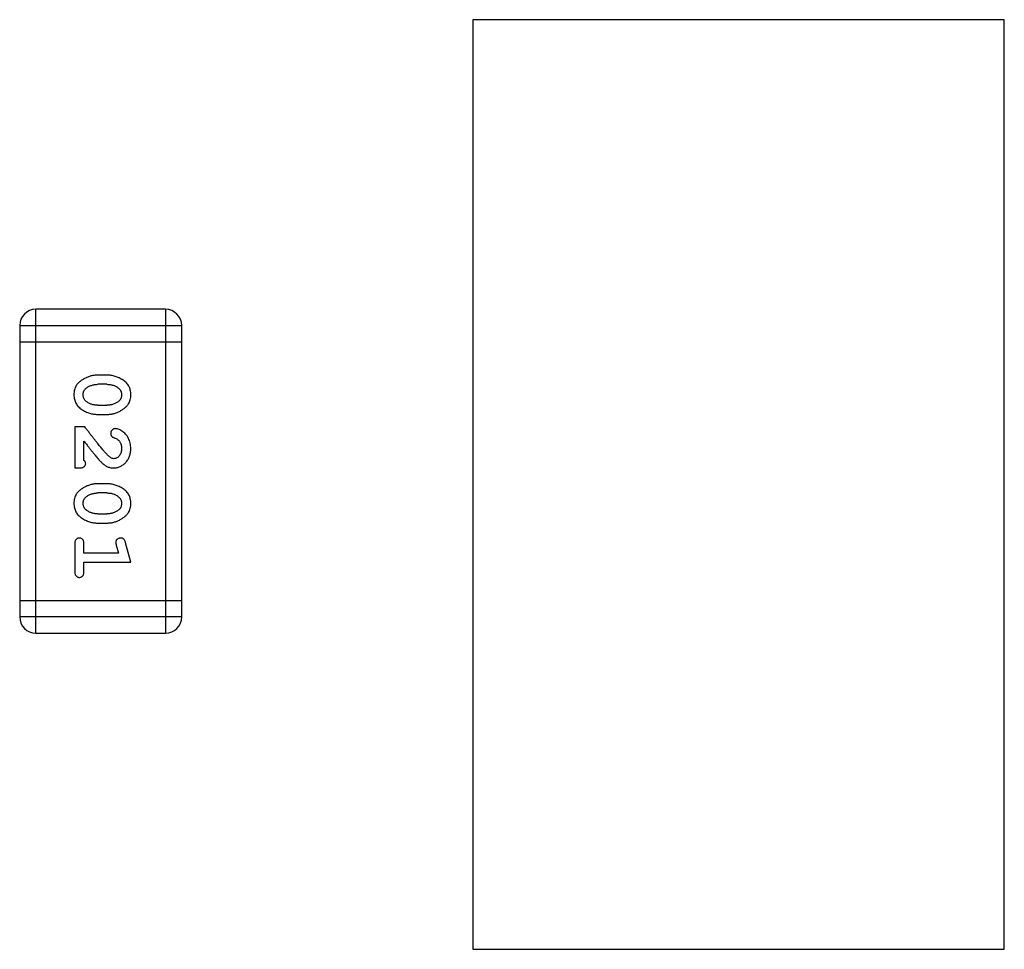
# Model space of a CAD drawing. Header units: millimetres. Extents: x 72 to 239, y 133 to 319.
# Tile 105 of 240: x 123.98 to 125.83, y 250.52 to 252.27. Entities that reach past the tile are written whole.
import ezdxf

# ---------------------------------------------------------------- set-up
doc = ezdxf.new("R2010")
doc.units = ezdxf.units.MM
doc.header["$LTSCALE"] = 5
doc.layers.get('0').update_dxf_attribs({"linetype": 'CONTINUOUS'})

msp = doc.modelspace()

# ---------------------------------------------------------------- linework, layer by layer
for p, q in [((125.8284, 252.2728), (124.8284, 252.2728)), ((124.8284, 252.2728), (124.8284, 250.5228)), ((125.8284, 250.5228), (125.8284, 252.2728)), ((124.2504, 251.7276), (124.0066, 251.7276)), ((124.0066, 251.118), (124.0066, 251.7276)), ((124.2504, 251.7276), (124.2504, 251.118)), ((123.9761, 251.6971), (124.2809, 251.6971)), ((123.9761, 251.6971), (123.9761, 251.1484)), ((124.2809, 251.1484), (124.2809, 251.6971)), ((123.9761, 251.6666), (124.2809, 251.6666)), ((124.1405, 251.6037), (124.1228, 251.6037)), ((124.1402, 251.5864), (124.123, 251.5864)), ((124.123, 251.547), (124.1402, 251.547)), ((124.1228, 251.5297), (124.1405, 251.5297)), ((124.0986, 251.5061), (124.0797, 251.5061)), ((124.0797, 251.5061), (124.0797, 251.4291)), ((124.097, 251.4432), (124.097, 251.4794)), ((124.0797, 251.4291), (124.0876, 251.4291)), ((124.1405, 251.3992), (124.1228, 251.3992)), ((124.1402, 251.3819), (124.123, 251.3819)), ((124.123, 251.3425), (124.1402, 251.3425)), ((124.1228, 251.3252), (124.1405, 251.3252)), ((124.0797, 251.2859), (124.0797, 251.234)), ((124.097, 251.2686), (124.097, 251.2859)), ((124.1578, 251.2836), (124.162, 251.2686)), ((124.1851, 251.2513), (124.1752, 251.2879)), ((124.162, 251.2686), (124.097, 251.2686)), ((124.097, 251.2513), (124.1851, 251.2513)), ((124.097, 251.234), (124.097, 251.2513)), ((124.2809, 251.1789), (123.9761, 251.1789)), ((124.2809, 251.1484), (123.9761, 251.1484)), ((124.0066, 251.118), (124.2504, 251.118)), ((124.8284, 250.5228), (125.8284, 250.5228))]:
    msp.add_line(p, q)
for centre, start, end in [((124.0066, 251.6971), 90, 180), ((124.2504, 251.6971), 0, 90), ((124.0066, 251.1484), 180, 270), ((124.2504, 251.1484), 270, 0)]:
    msp.add_arc(centre, 0.0305, start, end)
for points, knots in [([(124.1228, 251.6037), (124.1217, 251.6037), (124.1196, 251.6036), (124.1164, 251.6033), (124.1133, 251.6028), (124.1102, 251.6021), (124.1071, 251.6013), (124.1041, 251.6001), (124.1012, 251.5989), (124.0983, 251.5974), (124.0955, 251.5958), (124.093, 251.5942), (124.0907, 251.5925), (124.0886, 251.5909), (124.0867, 251.5892), (124.0851, 251.5875), (124.0836, 251.5858), (124.082, 251.5834), (124.0804, 251.5802), (124.0791, 251.576), (124.0783, 251.5715), (124.0782, 251.5683), (124.0781, 251.5666)], [0, 0, 0, 0, 0.049886, 0.09882, 0.148132, 0.19689, 0.246038, 0.295176, 0.345305, 0.395692, 0.445312, 0.491875, 0.535813, 0.577009, 0.616081, 0.652689, 0.687585, 0.720206, 0.785062, 0.85223, 0.923759, 1, 1, 1, 1]), ([(124.1851, 251.5669), (124.1851, 251.5683), (124.185, 251.5711), (124.1843, 251.5752), (124.1832, 251.579), (124.1816, 251.5826), (124.1795, 251.5859), (124.177, 251.589), (124.174, 251.5918), (124.1707, 251.5942), (124.1671, 251.5964), (124.1634, 251.5983), (124.1597, 251.6), (124.1559, 251.6013), (124.1521, 251.6024), (124.1483, 251.6031), (124.1444, 251.6036), (124.1418, 251.6036), (124.1405, 251.6037)], [0, 0, 0, 0, 0.06692, 0.130834, 0.19258, 0.252759, 0.312631, 0.373411, 0.436359, 0.501894, 0.568244, 0.632472, 0.69556, 0.757163, 0.818592, 0.878885, 0.939235, 1, 1, 1, 1]), ([(124.0955, 251.5666), (124.0955, 251.5672), (124.0955, 251.5685), (124.0957, 251.5703), (124.0961, 251.572), (124.0967, 251.5736), (124.0975, 251.575), (124.0984, 251.5764), (124.0995, 251.5776), (124.1003, 251.5784), (124.1007, 251.5787)], [0, 0, 0, 0, 0.139844, 0.271849, 0.399162, 0.521619, 0.6402, 0.758957, 0.87828, 1, 1, 1, 1]), ([(124.1007, 251.5787), (124.1015, 251.5793), (124.1031, 251.5806), (124.1057, 251.5821), (124.1083, 251.5834), (124.111, 251.5845), (124.1139, 251.5853), (124.1168, 251.586), (124.1199, 251.5863), (124.122, 251.5863), (124.123, 251.5864)], [0, 0, 0, 0, 0.124927, 0.248361, 0.370889, 0.492583, 0.61616, 0.741472, 0.869044, 1, 1, 1, 1]), ([(124.1402, 251.5864), (124.1413, 251.5863), (124.1434, 251.5863), (124.1464, 251.586), (124.1494, 251.5854), (124.1522, 251.5846), (124.1548, 251.5836), (124.1574, 251.5823), (124.1598, 251.5809), (124.1613, 251.5797), (124.162, 251.5791)], [0, 0, 0, 0, 0.135446, 0.266257, 0.393419, 0.517936, 0.639137, 0.758785, 0.879345, 1, 1, 1, 1]), ([(124.162, 251.5791), (124.1625, 251.5787), (124.1634, 251.5779), (124.1646, 251.5766), (124.1656, 251.5752), (124.1664, 251.5736), (124.167, 251.572), (124.1675, 251.5704), (124.1678, 251.5686), (124.1678, 251.5674), (124.1678, 251.5668)], [0, 0, 0, 0, 0.13042, 0.256046, 0.378133, 0.498725, 0.620452, 0.742761, 0.869406, 1, 1, 1, 1]), ([(124.0781, 251.5666), (124.0782, 251.5652), (124.0783, 251.5624), (124.079, 251.5583), (124.0801, 251.5544), (124.0817, 251.5509), (124.0837, 251.5475), (124.0862, 251.5445), (124.0892, 251.5417), (124.0926, 251.5392), (124.0962, 251.537), (124.0998, 251.5351), (124.1035, 251.5334), (124.1073, 251.5321), (124.1111, 251.531), (124.115, 251.5303), (124.1188, 251.5298), (124.1215, 251.5298), (124.1228, 251.5297)], [0, 0, 0, 0, 0.067217, 0.131051, 0.19272, 0.252824, 0.312745, 0.373449, 0.436041, 0.501494, 0.567761, 0.632087, 0.695096, 0.757109, 0.817993, 0.878657, 0.939311, 1, 1, 1, 1]), ([(124.1013, 251.5543), (124.1008, 251.5547), (124.0999, 251.5555), (124.0987, 251.5568), (124.0977, 251.5582), (124.0969, 251.5597), (124.0962, 251.5613), (124.0958, 251.563), (124.0955, 251.5648), (124.0955, 251.566), (124.0955, 251.5666)], [0, 0, 0, 0, 0.129853, 0.25607, 0.380154, 0.49978, 0.62208, 0.743277, 0.868791, 1, 1, 1, 1]), ([(124.1405, 251.5297), (124.1416, 251.5298), (124.1437, 251.5298), (124.1469, 251.5301), (124.1501, 251.5306), (124.1532, 251.5313), (124.1562, 251.5322), (124.1592, 251.5333), (124.1622, 251.5346), (124.1651, 251.5361), (124.1678, 251.5377), (124.1704, 251.5393), (124.1727, 251.541), (124.1748, 251.5427), (124.1766, 251.5444), (124.1783, 251.5461), (124.1797, 251.5478), (124.1813, 251.5502), (124.1829, 251.5534), (124.1842, 251.5575), (124.185, 251.5621), (124.1851, 251.5652), (124.1851, 251.5669)], [0, 0, 0, 0, 0.049855, 0.099516, 0.148482, 0.19758, 0.246804, 0.296268, 0.346517, 0.397047, 0.446826, 0.49336, 0.537801, 0.579207, 0.617974, 0.654833, 0.689171, 0.722088, 0.786392, 0.853518, 0.924186, 1, 1, 1, 1]), ([(124.1678, 251.5668), (124.1678, 251.5661), (124.1678, 251.5649), (124.1675, 251.5631), (124.1671, 251.5614), (124.1665, 251.5598), (124.1658, 251.5583), (124.1649, 251.557), (124.1638, 251.5557), (124.1629, 251.555), (124.1625, 251.5546)], [0, 0, 0, 0, 0.138115, 0.270177, 0.397547, 0.520057, 0.63869, 0.757499, 0.878226, 1, 1, 1, 1]), ([(124.123, 251.547), (124.122, 251.5471), (124.1199, 251.5471), (124.1168, 251.5474), (124.1139, 251.548), (124.1111, 251.5488), (124.1084, 251.5498), (124.1059, 251.5511), (124.1035, 251.5525), (124.102, 251.5537), (124.1013, 251.5543)], [0, 0, 0, 0, 0.135449, 0.266263, 0.393429, 0.516942, 0.639128, 0.758779, 0.879341, 1, 1, 1, 1]), ([(124.1625, 251.5546), (124.1617, 251.554), (124.1601, 251.5528), (124.1576, 251.5513), (124.155, 251.5499), (124.1522, 251.5489), (124.1493, 251.548), (124.1464, 251.5475), (124.1433, 251.5471), (124.1413, 251.5471), (124.1402, 251.547)], [0, 0, 0, 0, 0.125331, 0.248948, 0.371201, 0.494032, 0.616811, 0.742104, 0.868849, 1, 1, 1, 1]), ([(124.1436, 251.4511), (124.1431, 251.4516), (124.1421, 251.4525), (124.1406, 251.4541), (124.1389, 251.456), (124.1369, 251.4582), (124.1348, 251.4606), (124.1325, 251.4634), (124.13, 251.4664), (124.1273, 251.4697), (124.1243, 251.4733), (124.1212, 251.4771), (124.1179, 251.4813), (124.1144, 251.4857), (124.1108, 251.4904), (124.1069, 251.4954), (124.1028, 251.5007), (124.1, 251.5043), (124.0986, 251.5061)], [0, 0, 0, 0, 0.026647, 0.057942, 0.094152, 0.134806, 0.180631, 0.231142, 0.286385, 0.346321, 0.411439, 0.481035, 0.555329, 0.634592, 0.718826, 0.807759, 0.901393, 1, 1, 1, 1]), ([(124.1558, 251.503), (124.1553, 251.503), (124.1542, 251.5029), (124.1526, 251.5024), (124.1512, 251.5015), (124.1499, 251.5004), (124.1488, 251.4991), (124.148, 251.4975), (124.1474, 251.4959), (124.1474, 251.4948), (124.1474, 251.4942)], [0, 0, 0, 0, 0.120856, 0.239483, 0.360995, 0.490166, 0.620982, 0.746416, 0.870253, 1, 1, 1, 1]), ([(124.1474, 251.4942), (124.1474, 251.4937), (124.1474, 251.4927), (124.1477, 251.4913), (124.1482, 251.4901), (124.1488, 251.489), (124.1497, 251.4879), (124.1509, 251.4871), (124.1523, 251.4863), (124.1534, 251.4859), (124.1539, 251.4857)], [0, 0, 0, 0, 0.127347, 0.246131, 0.359406, 0.470543, 0.586092, 0.711469, 0.847022, 1, 1, 1, 1]), ([(124.1539, 251.4857), (124.1548, 251.4854), (124.1565, 251.4848), (124.1588, 251.4836), (124.1608, 251.4823), (124.1619, 251.4812), (124.1624, 251.4807)], [0, 0, 0, 0, 0.285518, 0.544185, 0.781367, 1, 1, 1, 1]), ([(124.1851, 251.4657), (124.1851, 251.4674), (124.1849, 251.4708), (124.1841, 251.4757), (124.1827, 251.4805), (124.1807, 251.485), (124.1782, 251.4891), (124.1754, 251.4927), (124.1721, 251.4959), (124.1685, 251.4984), (124.165, 251.5004), (124.1617, 251.5018), (124.1586, 251.5028), (124.1567, 251.5029), (124.1558, 251.503)], [0, 0, 0, 0, 0.098286, 0.193983, 0.289056, 0.384352, 0.477435, 0.566197, 0.652355, 0.737986, 0.818188, 0.887401, 0.94802, 1, 1, 1, 1]), ([(124.097, 251.4794), (124.0986, 251.4774), (124.1016, 251.4736), (124.1059, 251.4681), (124.1098, 251.4631), (124.1134, 251.4587), (124.1166, 251.4547), (124.1194, 251.4513), (124.1219, 251.4484), (124.1234, 251.4466), (124.1241, 251.4458)], [0, 0, 0, 0, 0.176662, 0.337826, 0.484741, 0.617764, 0.73494, 0.837793, 0.926412, 1, 1, 1, 1]), ([(124.1624, 251.4807), (124.1629, 251.4802), (124.1637, 251.4792), (124.1648, 251.4776), (124.1657, 251.4759), (124.1665, 251.474), (124.1671, 251.4721), (124.1675, 251.4701), (124.1678, 251.468), (124.1678, 251.4666), (124.1678, 251.4658)], [0, 0, 0, 0, 0.121873, 0.243139, 0.363336, 0.485133, 0.607572, 0.734701, 0.864814, 1, 1, 1, 1]), ([(124.1533, 251.4464), (124.1525, 251.4464), (124.1509, 251.4465), (124.1484, 251.4475), (124.146, 251.449), (124.1444, 251.4504), (124.1436, 251.4511)], [0, 0, 0, 0, 0.212836, 0.442809, 0.70317, 1, 1, 1, 1]), ([(124.1524, 251.4291), (124.1535, 251.4291), (124.1557, 251.4292), (124.1589, 251.4296), (124.162, 251.4305), (124.165, 251.4316), (124.1678, 251.433), (124.1706, 251.4348), (124.1731, 251.4369), (124.1756, 251.4393), (124.1778, 251.442), (124.1798, 251.4448), (124.1814, 251.4479), (124.1828, 251.4511), (124.1838, 251.4545), (124.1846, 251.4581), (124.185, 251.4618), (124.1851, 251.4644), (124.1851, 251.4657)], [0, 0, 0, 0, 0.060981, 0.120256, 0.178148, 0.236115, 0.293993, 0.352864, 0.413358, 0.476056, 0.539296, 0.602396, 0.665116, 0.728325, 0.792919, 0.859317, 0.928302, 1, 1, 1, 1]), ([(124.1678, 251.4658), (124.1678, 251.4644), (124.1677, 251.4618), (124.1668, 251.4579), (124.1655, 251.4546), (124.1635, 251.4517), (124.1613, 251.4494), (124.1588, 251.4476), (124.1561, 251.4466), (124.1542, 251.4464), (124.1533, 251.4464)], [0, 0, 0, 0, 0.156344, 0.299348, 0.4327, 0.561, 0.682299, 0.791883, 0.89611, 1, 1, 1, 1]), ([(124.0876, 251.4291), (124.0887, 251.4291), (124.0906, 251.4291), (124.0933, 251.4296), (124.0956, 251.4302), (124.0973, 251.4313), (124.0986, 251.4326), (124.0995, 251.4341), (124.1001, 251.4358), (124.1001, 251.4371), (124.1002, 251.4377)], [0, 0, 0, 0, 0.1844, 0.34094, 0.473574, 0.586824, 0.690029, 0.789175, 0.890445, 1, 1, 1, 1]), ([(124.1002, 251.4377), (124.1001, 251.4382), (124.1, 251.4391), (124.0994, 251.4405), (124.0984, 251.4419), (124.0975, 251.4427), (124.097, 251.4432)], [0, 0, 0, 0, 0.20611, 0.432681, 0.695597, 1, 1, 1, 1]), ([(124.1241, 251.4458), (124.1248, 251.4449), (124.1263, 251.4432), (124.1285, 251.4409), (124.1307, 251.4388), (124.1326, 251.4369), (124.1345, 251.4353), (124.1363, 251.4339), (124.1379, 251.4328), (124.14, 251.4317), (124.1425, 251.4306), (124.1457, 251.4297), (124.149, 251.4291), (124.1512, 251.4291), (124.1524, 251.4291)], [0, 0, 0, 0, 0.103002, 0.197728, 0.285279, 0.365235, 0.437224, 0.502446, 0.560545, 0.611446, 0.707576, 0.80349, 0.900532, 1, 1, 1, 1]), ([(124.1228, 251.3992), (124.1217, 251.3991), (124.1196, 251.3991), (124.1164, 251.3988), (124.1133, 251.3983), (124.1102, 251.3976), (124.1071, 251.3967), (124.1041, 251.3956), (124.1012, 251.3944), (124.0983, 251.3929), (124.0955, 251.3913), (124.093, 251.3897), (124.0907, 251.388), (124.0886, 251.3864), (124.0867, 251.3847), (124.0851, 251.383), (124.0836, 251.3813), (124.082, 251.3789), (124.0804, 251.3757), (124.0791, 251.3715), (124.0783, 251.3669), (124.0782, 251.3638), (124.0781, 251.3621)], [0, 0, 0, 0, 0.049886, 0.09882, 0.148132, 0.19689, 0.246038, 0.295176, 0.345305, 0.395692, 0.445312, 0.491875, 0.535813, 0.577009, 0.616081, 0.652689, 0.687585, 0.720206, 0.785062, 0.85223, 0.923759, 1, 1, 1, 1]), ([(124.1851, 251.3624), (124.1851, 251.3638), (124.185, 251.3666), (124.1843, 251.3707), (124.1832, 251.3745), (124.1816, 251.3781), (124.1795, 251.3814), (124.177, 251.3845), (124.174, 251.3872), (124.1707, 251.3897), (124.1671, 251.3919), (124.1634, 251.3938), (124.1597, 251.3955), (124.1559, 251.3968), (124.1521, 251.3979), (124.1483, 251.3986), (124.1444, 251.3991), (124.1418, 251.3991), (124.1405, 251.3992)], [0, 0, 0, 0, 0.06692, 0.130834, 0.19258, 0.252759, 0.312631, 0.373411, 0.436359, 0.501894, 0.568244, 0.632472, 0.69556, 0.757163, 0.818592, 0.878885, 0.939235, 1, 1, 1, 1]), ([(124.0955, 251.3621), (124.0955, 251.3627), (124.0955, 251.364), (124.0957, 251.3658), (124.0961, 251.3675), (124.0967, 251.369), (124.0975, 251.3705), (124.0984, 251.3719), (124.0995, 251.3731), (124.1003, 251.3738), (124.1007, 251.3742)], [0, 0, 0, 0, 0.139844, 0.271849, 0.399162, 0.521619, 0.6402, 0.758957, 0.87828, 1, 1, 1, 1]), ([(124.1007, 251.3742), (124.1015, 251.3748), (124.1031, 251.376), (124.1057, 251.3776), (124.1083, 251.3789), (124.111, 251.38), (124.1139, 251.3808), (124.1168, 251.3814), (124.1199, 251.3818), (124.122, 251.3818), (124.123, 251.3819)], [0, 0, 0, 0, 0.124927, 0.248361, 0.370889, 0.492583, 0.61616, 0.741472, 0.869044, 1, 1, 1, 1]), ([(124.1402, 251.3819), (124.1413, 251.3818), (124.1434, 251.3818), (124.1464, 251.3815), (124.1494, 251.3809), (124.1522, 251.3801), (124.1548, 251.3791), (124.1574, 251.3778), (124.1598, 251.3763), (124.1613, 251.3752), (124.162, 251.3746)], [0, 0, 0, 0, 0.135446, 0.266257, 0.393419, 0.517936, 0.639137, 0.758785, 0.879345, 1, 1, 1, 1]), ([(124.162, 251.3746), (124.1625, 251.3742), (124.1634, 251.3734), (124.1646, 251.3721), (124.1656, 251.3707), (124.1664, 251.3691), (124.167, 251.3675), (124.1675, 251.3658), (124.1678, 251.3641), (124.1678, 251.3629), (124.1678, 251.3622)], [0, 0, 0, 0, 0.13042, 0.256046, 0.378133, 0.498725, 0.620452, 0.742761, 0.869406, 1, 1, 1, 1]), ([(124.0781, 251.3621), (124.0782, 251.3607), (124.0783, 251.3579), (124.079, 251.3538), (124.0801, 251.3499), (124.0817, 251.3464), (124.0837, 251.343), (124.0862, 251.34), (124.0892, 251.3372), (124.0926, 251.3347), (124.0962, 251.3325), (124.0998, 251.3306), (124.1035, 251.3289), (124.1073, 251.3276), (124.1111, 251.3265), (124.115, 251.3258), (124.1188, 251.3253), (124.1215, 251.3253), (124.1228, 251.3252)], [0, 0, 0, 0, 0.067217, 0.131051, 0.19272, 0.252824, 0.312745, 0.373449, 0.436041, 0.501494, 0.567761, 0.632087, 0.695096, 0.757109, 0.817993, 0.878657, 0.939311, 1, 1, 1, 1]), ([(124.1013, 251.3498), (124.1008, 251.3502), (124.0999, 251.351), (124.0987, 251.3523), (124.0977, 251.3537), (124.0969, 251.3552), (124.0962, 251.3568), (124.0958, 251.3585), (124.0955, 251.3602), (124.0955, 251.3615), (124.0955, 251.3621)], [0, 0, 0, 0, 0.129853, 0.25607, 0.380154, 0.49978, 0.62208, 0.743277, 0.868791, 1, 1, 1, 1]), ([(124.1405, 251.3252), (124.1416, 251.3252), (124.1437, 251.3253), (124.1469, 251.3256), (124.1501, 251.3261), (124.1532, 251.3268), (124.1562, 251.3277), (124.1592, 251.3288), (124.1622, 251.3301), (124.1651, 251.3316), (124.1678, 251.3332), (124.1704, 251.3348), (124.1727, 251.3365), (124.1748, 251.3382), (124.1766, 251.3399), (124.1783, 251.3416), (124.1797, 251.3433), (124.1813, 251.3457), (124.1829, 251.3489), (124.1842, 251.353), (124.185, 251.3576), (124.1851, 251.3607), (124.1851, 251.3624)], [0, 0, 0, 0, 0.049855, 0.099516, 0.148482, 0.19758, 0.246804, 0.296268, 0.346517, 0.397047, 0.446826, 0.49336, 0.537801, 0.579207, 0.617974, 0.654833, 0.689171, 0.722088, 0.786392, 0.853518, 0.924186, 1, 1, 1, 1]), ([(124.1678, 251.3622), (124.1678, 251.3616), (124.1678, 251.3604), (124.1675, 251.3586), (124.1671, 251.3569), (124.1665, 251.3553), (124.1658, 251.3538), (124.1649, 251.3525), (124.1638, 251.3512), (124.1629, 251.3505), (124.1625, 251.3501)], [0, 0, 0, 0, 0.138115, 0.270177, 0.397547, 0.520057, 0.63869, 0.757499, 0.878226, 1, 1, 1, 1]), ([(124.123, 251.3425), (124.122, 251.3426), (124.1199, 251.3426), (124.1168, 251.3429), (124.1139, 251.3435), (124.1111, 251.3443), (124.1084, 251.3453), (124.1059, 251.3466), (124.1035, 251.348), (124.102, 251.3492), (124.1013, 251.3498)], [0, 0, 0, 0, 0.135449, 0.266263, 0.393429, 0.516942, 0.639128, 0.758779, 0.879341, 1, 1, 1, 1]), ([(124.1625, 251.3501), (124.1617, 251.3495), (124.1601, 251.3483), (124.1576, 251.3467), (124.155, 251.3454), (124.1522, 251.3444), (124.1493, 251.3435), (124.1464, 251.343), (124.1433, 251.3426), (124.1413, 251.3426), (124.1402, 251.3425)], [0, 0, 0, 0, 0.125331, 0.248948, 0.371201, 0.494032, 0.616811, 0.742104, 0.868849, 1, 1, 1, 1]), ([(124.0884, 251.2969), (124.0878, 251.2969), (124.0866, 251.2968), (124.0849, 251.2963), (124.0834, 251.2955), (124.082, 251.2943), (124.081, 251.2928), (124.0802, 251.2908), (124.0798, 251.2885), (124.0797, 251.2868), (124.0797, 251.2859)], [0, 0, 0, 0, 0.115051, 0.223278, 0.329269, 0.437893, 0.554681, 0.682591, 0.83103, 1, 1, 1, 1]), ([(124.097, 251.2859), (124.097, 251.2868), (124.097, 251.2885), (124.0965, 251.2908), (124.0957, 251.2928), (124.0947, 251.2943), (124.0933, 251.2955), (124.0918, 251.2963), (124.0902, 251.2968), (124.089, 251.2969), (124.0884, 251.2969)], [0, 0, 0, 0, 0.169102, 0.317658, 0.446239, 0.563118, 0.671828, 0.776546, 0.884858, 1, 1, 1, 1]), ([(124.1661, 251.2969), (124.1654, 251.2969), (124.1642, 251.2968), (124.1625, 251.2964), (124.1609, 251.2957), (124.1595, 251.2946), (124.1583, 251.2934), (124.1574, 251.2921), (124.1569, 251.2906), (124.1568, 251.2895), (124.1568, 251.289)], [0, 0, 0, 0, 0.138815, 0.27042, 0.39836, 0.52875, 0.654955, 0.771147, 0.884581, 1, 1, 1, 1]), ([(124.1568, 251.289), (124.1568, 251.2887), (124.1569, 251.2879), (124.1571, 251.2867), (124.1574, 251.2852), (124.1577, 251.2842), (124.1578, 251.2836)], [0, 0, 0, 0, 0.183151, 0.413144, 0.682305, 1, 1, 1, 1]), ([(124.1752, 251.2879), (124.175, 251.2887), (124.1745, 251.2903), (124.1737, 251.2924), (124.1728, 251.294), (124.1717, 251.2952), (124.1705, 251.296), (124.1692, 251.2965), (124.1677, 251.2969), (124.1666, 251.2969), (124.1661, 251.2969)], [0, 0, 0, 0, 0.187321, 0.344927, 0.475328, 0.579604, 0.674244, 0.773631, 0.882025, 1, 1, 1, 1]), ([(124.0797, 251.234), (124.0797, 251.2331), (124.0798, 251.2314), (124.0803, 251.2291), (124.081, 251.2271), (124.0821, 251.2256), (124.0834, 251.2244), (124.0849, 251.2236), (124.0866, 251.2231), (124.0878, 251.223), (124.0884, 251.223)], [0, 0, 0, 0, 0.169012, 0.317488, 0.445429, 0.560977, 0.67065, 0.776666, 0.88492, 1, 1, 1, 1]), ([(124.0884, 251.223), (124.089, 251.223), (124.0902, 251.2231), (124.0918, 251.2236), (124.0933, 251.2244), (124.0947, 251.2256), (124.0958, 251.2271), (124.0965, 251.2291), (124.097, 251.2314), (124.097, 251.2331), (124.097, 251.234)], [0, 0, 0, 0, 0.11517, 0.223509, 0.328254, 0.438012, 0.553651, 0.682263, 0.830856, 1, 1, 1, 1])]:
    msp.add_open_spline(points, degree=3, knots=knots)

doc.saveas('drawing.dxf')
